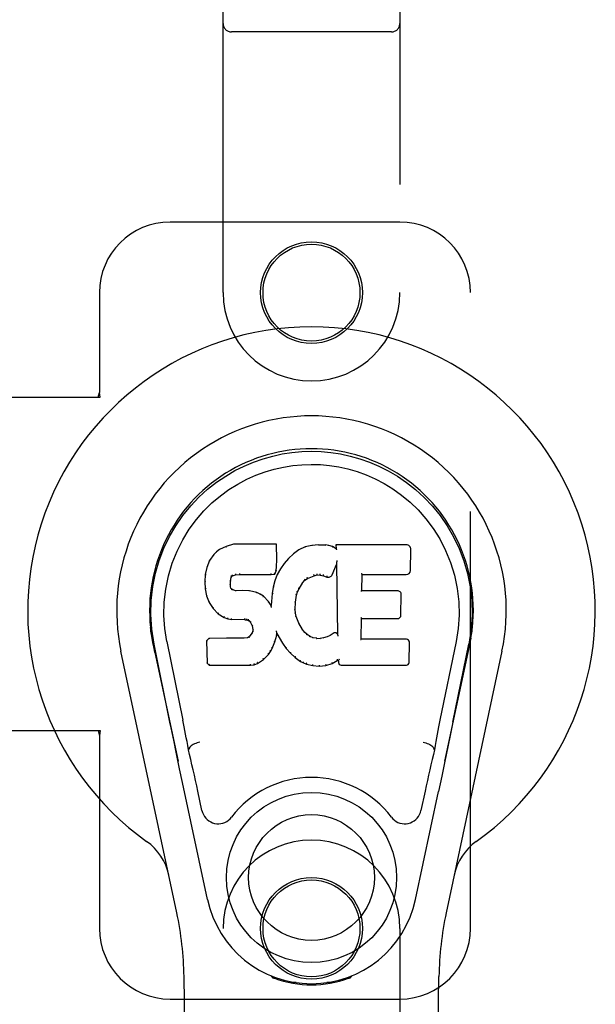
# Model space of a CAD drawing. Header units: inches. Extents: x 0 to 268, y 0 to 174.
# Tile 65 of 92: x 94.07 to 96.11, y 86.38 to 89.86. Entities that reach past the tile are written whole.
import ezdxf

# ---------------------------------------------------------------- set-up
doc = ezdxf.new("R2010")
doc.units = ezdxf.units.IN
doc.header["$LTSCALE"] = 14.749625
doc.header["$MEASUREMENT"] = 0
doc.linetypes.add('HIDDEN', pattern=[0.2, 0.1, -0.1])
doc.layers.add('RIGHTHAND_DOOR_ASSEMBLY', color=7, linetype='CONTINUOUS')

msp = doc.modelspace()

# ---------------------------------------------------------------- linework, layer by layer
at = {"layer": 'RIGHTHAND_DOOR_ASSEMBLY', "color": 8, "linetype": 'HIDDEN'}
for p, q in [((94.7897, 88.8981), (94.7897, 90.7556)), ((95.4147, 90.7556), (95.4147, 88.8981)), ((95.3847, 89.8206), (94.8197, 89.8206)), ((95.4147, 89.1481), (94.6022, 89.1481)), ((94.3522, 88.8981), (94.3522, 88.545)), ((95.6647, 86.6481), (95.6647, 88.8981)), ((94.0342, 88.5281), (94.3552, 88.5281)), ((94.3478, 88.5281), (94.3522, 88.545)), ((94.3552, 88.5281), (94.3522, 88.545)), ((94.0342, 87.3481), (94.3552, 87.3481)), ((94.3478, 87.3481), (94.3522, 87.3313)), ((94.3552, 87.3481), (94.3522, 87.3313)), ((94.3522, 87.3313), (94.3522, 86.6481)), ((94.7897, 84.7906), (94.7897, 86.6481)), ((95.4147, 86.6481), (95.4147, 84.7906)), ((94.6022, 86.3981), (95.4147, 86.3981))]:
    msp.add_line(p, q, dxfattribs=at)
at = {"layer": 'RIGHTHAND_DOOR_ASSEMBLY', "color": 7, "linetype": 'Continuous'}
for p, q in [((94.7772, 87.9888), (94.7661, 87.981)), ((94.8003, 87.9994), (94.7772, 87.9888)), ((94.7775, 87.9882), (94.7772, 87.9888)), ((94.8261, 88.0076), (94.8003, 87.9994)), ((94.8006, 87.9988), (94.8003, 87.9994)), ((94.979, 88.0076), (94.8261, 88.0076)), ((94.8262, 88.007), (94.8261, 88.0076)), ((94.9784, 88.007), (94.979, 88.0076)), ((94.9802, 87.9528), (94.979, 88.0076)), ((95.0801, 87.9984), (95.0576, 87.9884)), ((95.1037, 88.0038), (95.0801, 87.9984)), ((95.0803, 87.9978), (95.0801, 87.9984)), ((95.1273, 88.0061), (95.1037, 88.0038)), ((95.1038, 88.0031), (95.1037, 88.0038)), ((95.1273, 88.0061), (95.1513, 88.0057)), ((95.1273, 88.0055), (95.1273, 88.0061)), ((95.1274, 88.0049), (95.1273, 88.0055)), ((95.1512, 88.005), (95.1513, 88.0057)), ((95.1641, 88.0037), (95.1513, 88.0057)), ((95.164, 88.0031), (95.1641, 88.0037)), ((95.177, 87.9995), (95.1641, 88.0037)), ((95.1767, 87.9989), (95.177, 87.9995)), ((95.1891, 87.9915), (95.177, 87.9995)), ((95.4376, 88.0055), (95.1889, 88.0055)), ((95.1889, 88.0055), (95.1891, 87.9915)), ((95.1895, 88.0049), (95.1889, 88.0055)), ((95.1891, 87.9915), (95.1897, 87.9904)), ((95.4524, 87.9147), (95.4537, 87.9891)), ((94.7562, 87.9715), (94.7414, 87.9497)), ((94.7661, 87.981), (94.7562, 87.9715)), ((94.7567, 87.9711), (94.7562, 87.9715)), ((94.7665, 87.9805), (94.7661, 87.981)), ((95.0209, 87.9577), (95.0057, 87.94)), ((95.038, 87.9741), (95.0209, 87.9577)), ((95.0213, 87.9573), (95.0209, 87.9577)), ((95.0576, 87.9884), (95.038, 87.9741)), ((95.0384, 87.9736), (95.038, 87.9741)), ((95.058, 87.9879), (95.0576, 87.9884)), ((94.7318, 87.925), (94.7267, 87.9)), ((94.7414, 87.9497), (94.7318, 87.925)), ((94.7323, 87.9248), (94.7318, 87.925)), ((94.742, 87.9494), (94.7414, 87.9497)), ((94.9773, 87.9141), (94.9788, 87.9284)), ((94.9783, 87.9284), (94.9788, 87.9284)), ((94.9788, 87.9284), (94.9802, 87.9528)), ((94.9796, 87.9528), (94.9802, 87.9528)), ((94.9924, 87.9207), (94.9813, 87.9)), ((95.0057, 87.94), (94.9924, 87.9207)), ((94.9929, 87.9204), (94.9924, 87.9207)), ((95.0062, 87.9396), (95.0057, 87.94)), ((95.1752, 87.8997), (95.1901, 87.9365)), ((95.1906, 87.9394), (95.1901, 87.9365)), ((95.1901, 87.9365), (95.1944, 87.6894)), ((95.1908, 87.9413), (95.1907, 87.9408)), ((95.1909, 87.942), (95.1908, 87.9413)), ((95.191, 87.9427), (95.1909, 87.942)), ((95.1912, 87.9438), (95.191, 87.9427)), ((95.1914, 87.9449), (95.1912, 87.9438)), ((95.1916, 87.9461), (95.1914, 87.9449)), ((95.1918, 87.9475), (95.1916, 87.9461)), ((95.1922, 87.9494), (95.1918, 87.9475)), ((95.1924, 87.9506), (95.1922, 87.9494)), ((94.7267, 87.9), (94.7253, 87.8751)), ((94.7273, 87.8999), (94.7267, 87.9)), ((94.8163, 87.8773), (94.8183, 87.8904)), ((94.8177, 87.8905), (94.8183, 87.8904)), ((94.8183, 87.8904), (94.8199, 87.8937)), ((94.8194, 87.894), (94.8199, 87.8937)), ((94.8199, 87.8937), (94.8225, 87.8958)), ((94.8222, 87.8963), (94.8225, 87.8958)), ((94.8225, 87.8958), (94.8338, 87.8992)), ((94.8337, 87.8998), (94.8338, 87.8992)), ((94.8338, 87.8992), (94.8472, 87.9003)), ((94.8471, 87.9042), (94.8472, 87.9028)), ((94.8472, 87.9008), (94.8472, 87.9003)), ((94.8472, 87.9003), (94.9601, 87.9003)), ((94.9601, 87.9028), (94.96, 87.9042)), ((94.9601, 87.9003), (94.9728, 87.9014)), ((94.9601, 87.9008), (94.9601, 87.9003)), ((94.9724, 87.9019), (94.9728, 87.9014)), ((94.9813, 87.9), (94.9727, 87.8782)), ((94.9728, 87.9014), (94.9773, 87.9141)), ((94.9767, 87.9142), (94.9773, 87.9141)), ((94.9819, 87.8997), (94.9813, 87.9)), ((95.0792, 87.8806), (95.088, 87.8865)), ((95.0877, 87.887), (95.088, 87.8865)), ((95.088, 87.8865), (95.1114, 87.8962)), ((95.1112, 87.8968), (95.1114, 87.8962)), ((95.1114, 87.8962), (95.1221, 87.899)), ((95.1221, 87.8995), (95.1221, 87.899)), ((95.1221, 87.899), (95.133, 87.8988)), ((95.1331, 87.8994), (95.133, 87.8988)), ((95.133, 87.8988), (95.1444, 87.8962)), ((95.1446, 87.8967), (95.1444, 87.8962)), ((95.1444, 87.8962), (95.1561, 87.8916)), ((95.1563, 87.8922), (95.1561, 87.8916)), ((95.28, 87.8429), (95.281, 87.9002)), ((95.2804, 87.9007), (95.281, 87.9002)), ((95.281, 87.9002), (95.4376, 87.9002)), ((94.7259, 87.875), (94.7253, 87.8751)), ((94.7253, 87.8751), (94.7265, 87.85)), ((94.7271, 87.8501), (94.7265, 87.85)), ((94.7265, 87.85), (94.7311, 87.8252)), ((94.8148, 87.8633), (94.8154, 87.8634)), ((94.8153, 87.8573), (94.8159, 87.8574)), ((94.8154, 87.8634), (94.8163, 87.8773)), ((94.8159, 87.8574), (94.8154, 87.8634)), ((94.8157, 87.8774), (94.8163, 87.8773)), ((94.8173, 87.8528), (94.8159, 87.8574)), ((94.8167, 87.8525), (94.8173, 87.8528)), ((94.82, 87.8491), (94.8173, 87.8528)), ((94.9668, 87.8557), (94.9629, 87.8329)), ((94.9727, 87.8782), (94.9668, 87.8557)), ((94.9673, 87.8555), (94.9668, 87.8557)), ((94.9733, 87.878), (94.9727, 87.8782)), ((95.0526, 87.839), (95.0581, 87.8497)), ((95.0576, 87.85), (95.0581, 87.8497)), ((95.0581, 87.8497), (95.0721, 87.8718)), ((95.0716, 87.8722), (95.0721, 87.8718)), ((95.0721, 87.8718), (95.0792, 87.8806)), ((95.0788, 87.881), (95.0792, 87.8806)), ((94.7317, 87.8253), (94.7311, 87.8252)), ((94.7311, 87.8252), (94.7404, 87.8015)), ((94.8195, 87.8486), (94.82, 87.8491)), ((94.8237, 87.8464), (94.82, 87.8491)), ((94.8234, 87.8458), (94.8237, 87.8464)), ((94.8351, 87.8431), (94.8237, 87.8464)), ((94.8582, 87.8439), (94.8351, 87.8431)), ((94.8351, 87.8425), (94.8351, 87.8431)), ((94.8832, 87.8426), (94.8582, 87.8439)), ((94.8582, 87.8432), (94.8582, 87.8439)), ((94.8582, 87.8427), (94.8582, 87.8432)), ((94.8831, 87.8419), (94.8832, 87.8426)), ((94.9083, 87.837), (94.8832, 87.8426)), ((94.9081, 87.8364), (94.9083, 87.837)), ((94.9208, 87.8314), (94.9083, 87.837)), ((94.9205, 87.8308), (94.9208, 87.8314)), ((94.9319, 87.8235), (94.9208, 87.8314)), ((94.9315, 87.823), (94.9319, 87.8235)), ((94.9501, 87.8053), (94.9319, 87.8235)), ((94.9629, 87.8329), (94.9592, 87.7908)), ((94.9635, 87.8328), (94.9629, 87.8329)), ((95.0456, 87.8023), (95.0491, 87.8279)), ((95.0485, 87.828), (95.0491, 87.8279)), ((95.0491, 87.8279), (95.0526, 87.839)), ((95.0521, 87.8392), (95.0526, 87.839)), ((95.2794, 87.8423), (95.28, 87.8429)), ((95.4066, 87.8429), (95.28, 87.8429)), ((95.4187, 87.7563), (95.42, 87.8294)), ((94.741, 87.8017), (94.7404, 87.8015)), ((94.7404, 87.8015), (94.7544, 87.7801)), ((94.7549, 87.7804), (94.7544, 87.7801)), ((94.7544, 87.7801), (94.7722, 87.7618)), ((94.9496, 87.8049), (94.9501, 87.8053)), ((94.9592, 87.7908), (94.9501, 87.8053)), ((94.9597, 87.7889), (94.9592, 87.7908)), ((95.0444, 87.7763), (95.0456, 87.8023)), ((95.045, 87.8024), (95.0456, 87.8023)), ((94.7725, 87.7622), (94.7722, 87.7618)), ((94.7722, 87.7618), (94.7936, 87.7479)), ((94.7938, 87.7484), (94.7936, 87.7479)), ((94.7936, 87.7479), (94.8062, 87.7433)), ((95.0438, 87.7763), (95.0444, 87.7763)), ((95.0454, 87.7641), (95.0444, 87.7763)), ((95.0448, 87.764), (95.0454, 87.7641)), ((95.048, 87.7523), (95.0454, 87.7641)), ((95.0475, 87.7521), (95.048, 87.7523)), ((95.0575, 87.7283), (95.048, 87.7523)), ((95.279, 87.745), (95.2795, 87.7444)), ((94.8063, 87.7438), (94.8062, 87.7433)), ((94.8062, 87.7433), (94.8191, 87.7411)), ((94.8192, 87.7416), (94.8191, 87.7411)), ((94.8669, 87.7406), (94.8191, 87.7411)), ((94.867, 87.7412), (94.8669, 87.7406)), ((94.8669, 87.7406), (94.8733, 87.74)), ((94.8734, 87.7406), (94.8733, 87.74)), ((94.8733, 87.74), (94.8784, 87.7383)), ((94.8786, 87.7388), (94.8784, 87.7383)), ((94.8784, 87.7383), (94.8829, 87.735)), ((94.8832, 87.7354), (94.8829, 87.735)), ((94.8829, 87.735), (94.8868, 87.7304)), ((94.8873, 87.7307), (94.8868, 87.7304)), ((94.8868, 87.7304), (94.8927, 87.7186)), ((94.8932, 87.7188), (94.8927, 87.7186)), ((94.8927, 87.7186), (94.895, 87.7054)), ((95.0569, 87.728), (95.0575, 87.7283)), ((95.0699, 87.7059), (95.0575, 87.7283)), ((95.2782, 87.6714), (95.2795, 87.7444)), ((95.2795, 87.7444), (95.4066, 87.7444)), ((94.5382, 87.6752), (94.5396, 87.6681)), ((94.8011, 87.6751), (94.7394, 87.6745)), ((94.8618, 87.6754), (94.8011, 87.6751)), ((94.8011, 87.6744), (94.8011, 87.6751)), ((94.8754, 87.6764), (94.8618, 87.6754)), ((94.8618, 87.6747), (94.8618, 87.6754)), ((94.8799, 87.6789), (94.8754, 87.6764)), ((94.8756, 87.6758), (94.8754, 87.6764)), ((94.8844, 87.6833), (94.8799, 87.6789)), ((94.8803, 87.6784), (94.8799, 87.6789)), ((94.8927, 87.6943), (94.8844, 87.6833)), ((94.8849, 87.6829), (94.8844, 87.6833)), ((94.8945, 87.6995), (94.8927, 87.6943)), ((94.8932, 87.694), (94.8927, 87.6943)), ((94.895, 87.7054), (94.8945, 87.6995)), ((94.8951, 87.6994), (94.8945, 87.6995)), ((94.8956, 87.7054), (94.895, 87.7054)), ((94.9726, 87.6618), (94.9794, 87.6857)), ((94.9783, 87.7005), (94.9781, 87.7015)), ((94.9785, 87.6998), (94.9783, 87.7005)), ((94.9786, 87.6991), (94.9785, 87.6998)), ((94.9788, 87.6985), (94.9786, 87.6991)), ((94.9789, 87.6978), (94.9788, 87.6985)), ((94.979, 87.6973), (94.9789, 87.6978)), ((94.9789, 87.6858), (94.9794, 87.6857)), ((94.9791, 87.6965), (94.979, 87.6973)), ((94.9794, 87.6857), (94.9799, 87.6917)), ((94.9799, 87.6917), (94.9795, 87.6936)), ((94.9799, 87.6917), (94.9991, 87.6577)), ((95.0694, 87.7056), (95.0699, 87.7059)), ((95.0778, 87.6966), (95.0699, 87.7059)), ((95.0773, 87.6961), (95.0778, 87.6966)), ((95.0871, 87.6882), (95.0778, 87.6966)), ((95.0867, 87.6877), (95.0871, 87.6882)), ((95.0973, 87.6813), (95.0871, 87.6882)), ((95.097, 87.6808), (95.0973, 87.6813)), ((95.1084, 87.6769), (95.0973, 87.6813)), ((95.1083, 87.6762), (95.1084, 87.6769)), ((95.1206, 87.6747), (95.1084, 87.6769)), ((95.1451, 87.676), (95.133, 87.6742)), ((95.1571, 87.6799), (95.1451, 87.676)), ((95.1453, 87.6754), (95.1451, 87.676)), ((95.1684, 87.6851), (95.1571, 87.6799)), ((95.1573, 87.6793), (95.1571, 87.6799)), ((95.1788, 87.6923), (95.1684, 87.6851)), ((95.1687, 87.6845), (95.1684, 87.6851)), ((95.1791, 87.6917), (95.1788, 87.6923)), ((95.1944, 87.6894), (95.1944, 87.6893)), ((95.195, 87.6872), (95.1944, 87.6893)), ((95.1971, 87.6818), (95.1964, 87.6839)), ((95.6638, 87.6619), (95.6663, 87.6753)), ((95.6662, 87.6753), (95.6648, 87.6681)), ((94.5413, 87.6585), (94.5407, 87.6615)), ((94.5419, 87.6554), (94.5413, 87.6585)), ((94.5453, 87.6389), (94.5419, 87.6554)), ((94.6017, 87.3776), (94.5452, 87.6545)), ((94.5907, 87.6638), (94.6477, 87.3848)), ((94.7394, 87.6745), (94.7314, 87.6664)), ((94.732, 87.6661), (94.7314, 87.6664)), ((94.7314, 87.6664), (94.7328, 87.5871)), ((94.7396, 87.6739), (94.7394, 87.6745)), ((94.8011, 87.6744), (94.8011, 87.6739)), ((94.8618, 87.6747), (94.8619, 87.6742)), ((94.9633, 87.639), (94.9726, 87.6618)), ((94.972, 87.6619), (94.9726, 87.6618)), ((94.9996, 87.658), (94.9991, 87.6577)), ((94.9991, 87.6577), (95.0123, 87.6389)), ((95.1206, 87.6747), (95.133, 87.6742)), ((95.1206, 87.674), (95.1206, 87.6747)), ((95.1331, 87.6736), (95.133, 87.6742)), ((95.1332, 87.673), (95.1331, 87.6736)), ((95.2776, 87.6708), (95.2782, 87.6714)), ((95.4382, 87.6714), (95.2782, 87.6714)), ((95.4473, 87.5887), (95.4486, 87.6608)), ((95.6137, 87.6638), (95.5567, 87.3848)), ((95.6027, 87.3776), (95.6592, 87.6545)), ((95.6611, 87.6488), (95.6627, 87.6566)), ((95.6627, 87.6566), (95.6632, 87.6593)), ((95.6632, 87.6593), (95.6638, 87.6619)), ((94.6257, 86.7036), (94.4283, 87.6295)), ((94.5483, 87.6246), (94.5453, 87.6389)), ((94.5483, 87.6245), (94.6302, 87.2403)), ((94.9323, 87.5999), (94.9502, 87.6172)), ((94.9497, 87.6176), (94.9502, 87.6172)), ((94.9502, 87.6172), (94.9576, 87.6278)), ((94.9571, 87.6281), (94.9576, 87.6278)), ((94.9576, 87.6278), (94.9633, 87.639)), ((94.9628, 87.6392), (94.9633, 87.639)), ((95.0127, 87.6393), (95.0123, 87.6389)), ((95.0123, 87.6389), (95.0276, 87.622)), ((95.028, 87.6224), (95.0276, 87.622)), ((95.0276, 87.622), (95.0446, 87.6069)), ((95.045, 87.6073), (95.0446, 87.6069)), ((95.0446, 87.6069), (95.0629, 87.5929)), ((95.5742, 87.2403), (95.6561, 87.6245)), ((95.776, 87.6295), (95.5787, 86.7036)), ((94.7334, 87.5874), (94.7328, 87.5871)), ((94.7328, 87.5871), (94.7404, 87.5797)), ((94.7406, 87.5803), (94.7404, 87.5797)), ((94.7404, 87.5797), (94.8866, 87.5797)), ((94.8865, 87.5822), (94.8864, 87.5836)), ((94.8865, 87.5803), (94.8866, 87.5797)), ((94.8866, 87.5797), (94.8993, 87.5814)), ((94.8992, 87.5819), (94.8993, 87.5814)), ((94.8993, 87.5814), (94.9115, 87.5857)), ((94.9112, 87.5862), (94.9115, 87.5857)), ((94.9115, 87.5857), (94.9323, 87.5999)), ((94.932, 87.6003), (94.9323, 87.5999)), ((95.0632, 87.5934), (95.0629, 87.5929)), ((95.0629, 87.5929), (95.0734, 87.5875)), ((95.0737, 87.5881), (95.0734, 87.5875)), ((95.0734, 87.5875), (95.0845, 87.5838)), ((95.0846, 87.5843), (95.0845, 87.5838)), ((95.0845, 87.5838), (95.1068, 87.5781)), ((95.1069, 87.5787), (95.1068, 87.5781)), ((95.1068, 87.5781), (95.1296, 87.5756)), ((95.1296, 87.5795), (95.1296, 87.5761)), ((95.1296, 87.5756), (95.1527, 87.5788)), ((95.1296, 87.5761), (95.1296, 87.5756)), ((95.1526, 87.5793), (95.1527, 87.5788)), ((95.1527, 87.5788), (95.1749, 87.5857)), ((95.1747, 87.5862), (95.1749, 87.5857)), ((95.1749, 87.5857), (95.1935, 87.5968)), ((95.1933, 87.5974), (95.1935, 87.5968)), ((95.1935, 87.5968), (95.1979, 87.5968)), ((95.1984, 87.5974), (95.1979, 87.5968)), ((95.1979, 87.5968), (95.198, 87.5887)), ((95.2071, 87.5797), (95.4382, 87.5797)), ((95.6027, 87.3776), (95.5943, 87.337)), ((95.5943, 87.337), (95.5847, 87.2905)), ((94.6249, 87.2655), (94.6147, 87.3144)), ((94.6359, 87.2132), (94.6249, 87.2655)), ((94.6688, 87.281), (94.6667, 87.2806)), ((94.6688, 87.2813), (94.6688, 87.281)), ((95.5356, 87.281), (95.5355, 87.2813)), ((95.5356, 87.281), (95.5376, 87.2806)), ((95.5847, 87.2905), (95.574, 87.2396)), ((95.574, 87.2396), (95.5628, 87.1864)), ((94.6462, 87.1646), (94.6359, 87.2132)), ((94.7345, 86.7499), (94.6462, 87.1646)), ((95.5628, 87.1864), (95.5514, 87.1326)), ((94.7149, 87.0651), (94.7002, 87.1342)), ((95.4699, 86.7499), (95.5514, 87.1326)), ((95.5042, 87.1342), (95.4895, 87.0651)), ((94.7237, 82.3387), (94.6514, 86.478)), ((94.9635, 86.4746), (94.9607, 86.4803)), ((94.967, 86.4778), (94.9669, 86.4732)), ((94.9706, 86.4747), (94.9709, 86.4717)), ((95.0475, 86.4566), (95.0265, 86.4562)), ((95.1778, 86.4562), (95.1569, 86.4566)), ((95.2335, 86.4717), (95.2338, 86.4746)), ((95.2374, 86.4778), (95.2374, 86.4732)), ((95.2437, 86.4803), (95.2409, 86.4746)), ((95.4807, 82.3387), (95.553, 86.478)), ((95.1022, 86.4523), (95.1022, 86.4483))]:
    msp.add_line(p, q, dxfattribs=at)
for points in [[(94.5452, 87.6545), (94.537, 87.7071), (94.5338, 87.7589), (94.5352, 87.8091), (94.5408, 87.8579), (94.5504, 87.9051), (94.5637, 87.9504), (94.5803, 87.9936), (94.6, 88.0346), (94.6226, 88.0734), (94.6477, 88.1097), (94.6751, 88.1434), (94.7043, 88.1743), (94.7349, 88.2022), (94.7665, 88.227), (94.7987, 88.2489), (94.8314, 88.2681), (94.8642, 88.2845), (94.8974, 88.2986), (94.9311, 88.3104), (94.965, 88.3199), (94.9989, 88.3273), (95.0329, 88.3325), (95.0675, 88.3357), (95.1022, 88.3367)], [(95.1022, 88.3367), (95.1364, 88.3357), (95.1708, 88.3326), (95.2052, 88.3273), (95.2394, 88.3199), (95.2732, 88.3104), (95.3069, 88.2986), (95.3405, 88.2844), (95.3737, 88.2677), (95.4063, 88.2485), (95.4384, 88.2266), (95.4703, 88.2015), (95.501, 88.1733), (95.5301, 88.1425), (95.5573, 88.1088), (95.5824, 88.0724), (95.605, 88.0334), (95.6247, 87.9921), (95.6413, 87.9487), (95.6543, 87.9037), (95.6637, 87.8569), (95.6693, 87.8082), (95.6706, 87.758), (95.6673, 87.7066), (95.6592, 87.6545)], [(94.5907, 87.6638), (94.5834, 87.7095), (94.5803, 87.7556), (94.5813, 87.8023), (94.5864, 87.849), (94.596, 87.8953), (94.6094, 87.9403), (94.6265, 87.983), (94.6467, 88.0232), (94.6697, 88.0605), (94.6949, 88.0947), (94.7218, 88.1257), (94.7502, 88.1537), (94.7798, 88.1788), (94.8103, 88.201), (94.8417, 88.2205), (94.8735, 88.2375), (94.9056, 88.2518), (94.938, 88.2637), (94.9706, 88.2733), (95.0033, 88.2807), (95.0359, 88.286), (95.0685, 88.2891), (95.1011, 88.2902), (95.1336, 88.2893), (95.1661, 88.2863), (95.1985, 88.2812), (95.231, 88.2741), (95.2635, 88.2647), (95.2958, 88.253), (95.3278, 88.2389), (95.3594, 88.2225), (95.3905, 88.2034), (95.4211, 88.1814), (95.4509, 88.1566), (95.4796, 88.1289), (95.5068, 88.098), (95.5324, 88.0639), (95.5558, 88.0266), (95.5766, 87.9859), (95.5941, 87.9428), (95.6078, 87.8978), (95.6175, 87.8515)], [(94.8006, 87.9988), (94.8007, 87.9988), (94.8008, 87.9988), (94.8009, 87.9987), (94.801, 87.9986), (94.8011, 87.9985), (94.8013, 87.9983)], [(94.8262, 88.007), (94.8263, 88.0069), (94.8263, 88.0069), (94.8264, 88.0068), (94.8264, 88.0067), (94.8265, 88.0065), (94.8265, 88.0064)], [(94.9778, 88.007), (94.9777, 88.0069), (94.9775, 88.0069), (94.9772, 88.0068), (94.977, 88.0067), (94.9767, 88.0065), (94.9765, 88.0064)], [(95.0809, 87.9973), (95.0808, 87.9975), (95.0807, 87.9976), (95.0806, 87.9977), (95.0805, 87.9977), (95.0804, 87.9978), (95.0803, 87.9978)], [(95.1041, 88.0026), (95.1041, 88.0028), (95.104, 88.0029), (95.104, 88.003), (95.1039, 88.0031), (95.1039, 88.0031), (95.1038, 88.0031)], [(95.1511, 88.0045), (95.1511, 88.0046), (95.1511, 88.0048), (95.1512, 88.0049), (95.1512, 88.005), (95.1512, 88.005), (95.1512, 88.005)], [(95.1635, 88.0025), (95.1636, 88.0027), (95.1637, 88.0028), (95.1638, 88.0029), (95.1639, 88.003), (95.1639, 88.003), (95.164, 88.0031)], [(95.1759, 87.9985), (95.176, 87.9986), (95.1762, 87.9987), (95.1763, 87.9988), (95.1765, 87.9989), (95.1766, 87.9989), (95.1767, 87.9989)], [(95.1915, 88.0043), (95.1912, 88.0045), (95.191, 88.0046), (95.1907, 88.0047), (95.1905, 88.0048), (95.1903, 88.0049), (95.1901, 88.0049)], [(95.1918, 87.988), (95.1915, 87.9885), (95.1912, 87.9889), (95.1909, 87.9893), (95.1906, 87.9896), (95.1904, 87.9899), (95.1901, 87.99)], [(94.7567, 87.9711), (94.7569, 87.9713), (94.7571, 87.9713), (94.7573, 87.9714), (94.7576, 87.9714), (94.7579, 87.9713), (94.7582, 87.9712)], [(94.7666, 87.9806), (94.7667, 87.9806), (94.7668, 87.9807), (94.767, 87.9807), (94.7672, 87.9806), (94.7675, 87.9805), (94.7678, 87.9804)], [(94.7776, 87.9882), (94.7777, 87.9882), (94.7778, 87.9882), (94.7779, 87.9882), (94.7781, 87.9881), (94.7783, 87.988), (94.7785, 87.9879)], [(94.9796, 87.9528), (94.9795, 87.9532), (94.9793, 87.9535), (94.979, 87.9538), (94.9786, 87.954), (94.9781, 87.9541), (94.9776, 87.9542)], [(95.0228, 87.9573), (95.0225, 87.9574), (95.0222, 87.9575), (95.022, 87.9575), (95.0217, 87.9575), (95.0215, 87.9574), (95.0213, 87.9573)], [(95.0396, 87.9735), (95.0393, 87.9736), (95.0391, 87.9737), (95.0389, 87.9738), (95.0387, 87.9738), (95.0385, 87.9737), (95.0384, 87.9736)], [(95.0589, 87.9875), (95.0587, 87.9877), (95.0585, 87.9878), (95.0584, 87.9879), (95.0582, 87.9879), (95.0581, 87.9879), (95.0579, 87.9878)], [(94.7324, 87.9249), (94.7325, 87.9252), (94.7328, 87.9254), (94.7331, 87.9255), (94.7334, 87.9256), (94.7338, 87.9257), (94.7342, 87.9257)], [(94.742, 87.9495), (94.7422, 87.9497), (94.7425, 87.9498), (94.7427, 87.9499), (94.743, 87.9499), (94.7434, 87.9499), (94.7437, 87.9498)], [(94.9783, 87.9284), (94.9782, 87.9288), (94.978, 87.9291), (94.9777, 87.9295), (94.9773, 87.9297), (94.9768, 87.9299), (94.9763, 87.9299)], [(94.9946, 87.9207), (94.9943, 87.9208), (94.9939, 87.9208), (94.9936, 87.9208), (94.9934, 87.9207), (94.9931, 87.9206), (94.9929, 87.9203)], [(95.0078, 87.9398), (95.0074, 87.9399), (95.0072, 87.9399), (95.0069, 87.9399), (95.0066, 87.9399), (95.0064, 87.9398), (95.0062, 87.9396)], [(95.1907, 87.9402), (95.1906, 87.94), (95.1906, 87.9398), (95.1906, 87.9396)], [(95.1907, 87.9408), (95.1907, 87.9406), (95.1907, 87.9404), (95.1907, 87.9402)], [(94.7273, 87.9), (94.7275, 87.9003), (94.7277, 87.9005), (94.728, 87.9007), (94.7284, 87.9009), (94.7288, 87.901), (94.7293, 87.901)], [(94.8158, 87.8925), (94.8163, 87.8924), (94.8168, 87.8921), (94.8172, 87.8918), (94.8175, 87.8915), (94.8177, 87.8911), (94.8177, 87.8907)], [(94.8178, 87.8966), (94.8184, 87.8963), (94.8189, 87.896), (94.8192, 87.8955), (94.8195, 87.895), (94.8196, 87.8946), (94.8195, 87.8942)], [(94.8212, 87.8994), (94.8216, 87.8991), (94.8218, 87.8987), (94.8221, 87.8982), (94.8223, 87.8978), (94.8224, 87.8973), (94.8224, 87.8969), (94.8224, 87.8966), (94.8223, 87.8963)], [(94.8333, 87.9031), (94.8335, 87.9027), (94.8336, 87.9022), (94.8337, 87.9017), (94.8338, 87.9011), (94.8338, 87.9007), (94.8338, 87.9002), (94.8338, 87.8999), (94.8337, 87.8998)], [(94.8472, 87.9028), (94.8472, 87.9023), (94.8472, 87.9018), (94.8472, 87.9014), (94.8472, 87.9011), (94.8472, 87.9009), (94.8472, 87.9008)], [(94.9601, 87.9008), (94.9601, 87.9009), (94.9601, 87.9011), (94.9601, 87.9014), (94.9601, 87.9018), (94.9601, 87.9023), (94.9601, 87.9028)], [(94.9724, 87.9022), (94.9725, 87.9025), (94.9724, 87.9028), (94.9723, 87.9032), (94.9721, 87.9036), (94.9719, 87.904), (94.9716, 87.9044), (94.9713, 87.9048), (94.9709, 87.9051)], [(94.9767, 87.9143), (94.9766, 87.9147), (94.9765, 87.9151), (94.9762, 87.9154), (94.9758, 87.9157), (94.9753, 87.9159), (94.9747, 87.916)], [(94.9836, 87.9003), (94.9833, 87.9003), (94.9829, 87.9003), (94.9826, 87.9003), (94.9823, 87.9002), (94.982, 87.9), (94.9818, 87.8997)], [(95.0877, 87.887), (95.0879, 87.8872), (95.0879, 87.8875), (95.0879, 87.8879), (95.0878, 87.8884), (95.0876, 87.8888), (95.0874, 87.8893), (95.0871, 87.8898), (95.0867, 87.8901)], [(95.1112, 87.8968), (95.1113, 87.8969), (95.1114, 87.8972), (95.1114, 87.8975), (95.1113, 87.898), (95.1112, 87.8985), (95.111, 87.899), (95.1108, 87.8996), (95.1105, 87.9)], [(95.1221, 87.8995), (95.1221, 87.8996), (95.1221, 87.8999), (95.1221, 87.9002), (95.1221, 87.9007), (95.1221, 87.9012), (95.122, 87.9018), (95.1219, 87.9024), (95.1218, 87.9029)], [(95.1331, 87.8994), (95.133, 87.8995), (95.133, 87.8997), (95.133, 87.9001), (95.133, 87.9005), (95.133, 87.9011), (95.1331, 87.9016), (95.1332, 87.9022), (95.1333, 87.9027)], [(95.1446, 87.8967), (95.1445, 87.8968), (95.1444, 87.8971), (95.1444, 87.8974), (95.1444, 87.8979), (95.1445, 87.8984), (95.1447, 87.899), (95.1449, 87.8995), (95.1452, 87.9)], [(95.157, 87.8954), (95.1567, 87.895), (95.1565, 87.8945), (95.1563, 87.894), (95.1561, 87.8935), (95.1561, 87.893), (95.156, 87.8926), (95.1561, 87.8923), (95.1563, 87.8922)], [(95.2784, 87.9041), (95.2787, 87.9039), (95.279, 87.9037), (95.2792, 87.9034), (95.2794, 87.9032), (95.2796, 87.903), (95.2798, 87.9027)], [(95.2798, 87.9027), (95.28, 87.9024), (95.2801, 87.9022), (95.2802, 87.902), (95.2803, 87.9017), (95.2804, 87.9015), (95.2804, 87.9013)], [(94.7259, 87.8751), (94.726, 87.8754), (94.7262, 87.8758), (94.7265, 87.876), (94.7269, 87.8762), (94.7274, 87.8764), (94.7278, 87.8764)], [(94.7271, 87.8502), (94.7272, 87.8505), (94.7274, 87.8509), (94.7277, 87.8512), (94.7281, 87.8514), (94.7286, 87.8516), (94.7291, 87.8517)], [(94.8129, 87.8647), (94.8134, 87.8646), (94.8138, 87.8645), (94.8142, 87.8643), (94.8145, 87.8641), (94.8148, 87.8637), (94.8148, 87.8633)], [(94.8133, 87.8583), (94.8138, 87.8583), (94.8142, 87.8582), (94.8145, 87.8581), (94.8148, 87.8579), (94.8151, 87.8577), (94.8152, 87.8574)], [(94.8137, 87.8789), (94.8143, 87.8789), (94.8147, 87.8787), (94.8151, 87.8784), (94.8155, 87.8781), (94.8157, 87.8777), (94.8157, 87.8773)], [(94.815, 87.853), (94.8153, 87.853), (94.8156, 87.853), (94.8159, 87.853), (94.8162, 87.8529), (94.8165, 87.8528), (94.8166, 87.8526)], [(94.9693, 87.8565), (94.9688, 87.8565), (94.9684, 87.8564), (94.968, 87.8563), (94.9677, 87.8561), (94.9675, 87.8558), (94.9673, 87.8555)], [(94.9752, 87.8787), (94.9748, 87.8787), (94.9744, 87.8787), (94.974, 87.8786), (94.9737, 87.8785), (94.9735, 87.8782), (94.9733, 87.8779)], [(95.0576, 87.85), (95.0577, 87.8504), (95.0576, 87.8509), (95.0574, 87.8514), (95.057, 87.8518), (95.0565, 87.8521), (95.0559, 87.8523)], [(95.0716, 87.8722), (95.0717, 87.8725), (95.0717, 87.8728), (95.0716, 87.8732), (95.0714, 87.8736), (95.0711, 87.8739), (95.0708, 87.8742), (95.0704, 87.8745), (95.07, 87.8747)], [(95.0789, 87.881), (95.079, 87.8813), (95.079, 87.8816), (95.0789, 87.882), (95.0788, 87.8824), (95.0785, 87.8828), (95.0782, 87.8832), (95.0779, 87.8835), (95.0774, 87.8838)], [(95.6175, 87.8515), (95.6229, 87.8041), (95.6241, 87.7565), (95.621, 87.7098), (95.6137, 87.6638)], [(94.7317, 87.8254), (94.7317, 87.8258), (94.7319, 87.8262), (94.7322, 87.8265), (94.7325, 87.8268), (94.733, 87.8271), (94.7336, 87.8272)], [(94.8181, 87.8486), (94.8184, 87.8487), (94.8186, 87.8488), (94.8189, 87.8488), (94.8191, 87.8488), (94.8193, 87.8488), (94.8194, 87.8487)], [(94.8225, 87.8454), (94.8227, 87.8455), (94.8228, 87.8456), (94.8229, 87.8457), (94.8231, 87.8458), (94.8232, 87.8458), (94.8233, 87.8458)], [(94.8348, 87.8419), (94.8349, 87.842), (94.8349, 87.8422), (94.835, 87.8423), (94.835, 87.8424), (94.835, 87.8424), (94.8351, 87.8425)], [(94.8829, 87.8414), (94.8829, 87.8415), (94.883, 87.8417), (94.883, 87.8418), (94.883, 87.8419), (94.8831, 87.8419), (94.8831, 87.8419)], [(94.9075, 87.8359), (94.9076, 87.8361), (94.9078, 87.8362), (94.9078, 87.8363), (94.9079, 87.8364), (94.908, 87.8364), (94.9081, 87.8364)], [(94.9195, 87.8305), (94.9198, 87.8306), (94.92, 87.8308), (94.9201, 87.8308), (94.9202, 87.8308), (94.9204, 87.8308), (94.9205, 87.8308)], [(94.9302, 87.8229), (94.9304, 87.823), (94.9307, 87.8231), (94.9309, 87.8231), (94.9311, 87.8231), (94.9313, 87.8231), (94.9314, 87.823)], [(94.9654, 87.834), (94.9649, 87.8339), (94.9645, 87.8339), (94.9641, 87.8337), (94.9638, 87.8335), (94.9636, 87.8332), (94.9635, 87.8328)], [(95.0485, 87.8281), (95.0485, 87.8285), (95.0483, 87.8289), (95.048, 87.8292), (95.0476, 87.8295), (95.0471, 87.8297), (95.0466, 87.8298)], [(95.0521, 87.8393), (95.0521, 87.8397), (95.052, 87.8401), (95.0517, 87.8405), (95.0513, 87.8409), (95.0508, 87.8412), (95.0503, 87.8414)], [(95.2774, 87.8417), (95.2776, 87.8419), (95.2779, 87.842), (95.2781, 87.8421), (95.2783, 87.8422), (95.2786, 87.8423), (95.2787, 87.8423)], [(94.7409, 87.8018), (94.7409, 87.8022), (94.741, 87.8026), (94.7413, 87.8031), (94.7416, 87.8034), (94.7421, 87.8038), (94.7427, 87.804)], [(94.7548, 87.7805), (94.7547, 87.7808), (94.7547, 87.7811), (94.7548, 87.7815), (94.755, 87.7818), (94.7553, 87.7822), (94.7556, 87.7825), (94.756, 87.7828), (94.7564, 87.7831)], [(94.948, 87.805), (94.9483, 87.8051), (94.9486, 87.8051), (94.9489, 87.8052), (94.9491, 87.8051), (94.9493, 87.805), (94.9495, 87.8049)], [(94.9611, 87.7843), (94.9606, 87.7862), (94.9604, 87.787), (94.9601, 87.7878), (94.96, 87.7883), (94.9598, 87.7887)], [(95.045, 87.8024), (95.0449, 87.8028), (95.0447, 87.8031), (95.0444, 87.8034), (95.044, 87.8037), (95.0435, 87.8038), (95.043, 87.8039)], [(94.7725, 87.7623), (94.7724, 87.7625), (94.7723, 87.7628), (94.7724, 87.7632), (94.7725, 87.7636), (94.7727, 87.7641), (94.7731, 87.7645), (94.7734, 87.7648), (94.7738, 87.7651)], [(94.7938, 87.7484), (94.7937, 87.7486), (94.7936, 87.7489), (94.7936, 87.7493), (94.7937, 87.7498), (94.7939, 87.7502), (94.7941, 87.7507), (94.7944, 87.7512), (94.7947, 87.7516)], [(94.8063, 87.7438), (94.8062, 87.7439), (94.8062, 87.7442), (94.8062, 87.7446), (94.8062, 87.745), (94.8063, 87.7455), (94.8065, 87.7461), (94.8066, 87.7466), (94.8069, 87.7471)], [(94.8192, 87.7416), (94.8192, 87.7417), (94.8191, 87.742), (94.8191, 87.7423), (94.8191, 87.7428), (94.8192, 87.7433), (94.8192, 87.7439), (94.8193, 87.7445), (94.8194, 87.745)], [(95.0438, 87.7763), (95.0437, 87.7767), (95.0435, 87.777), (95.0432, 87.7772), (95.0428, 87.7774), (95.0423, 87.7775), (95.0418, 87.7776)], [(95.0448, 87.7641), (95.0447, 87.7644), (95.0444, 87.7646), (95.0441, 87.7648), (95.0437, 87.765), (95.0433, 87.7651), (95.0429, 87.7651)], [(95.0474, 87.7522), (95.0473, 87.7524), (95.047, 87.7526), (95.0467, 87.7528), (95.0464, 87.7529), (95.046, 87.7529), (95.0456, 87.7529)], [(95.277, 87.7483), (95.2773, 87.7481), (95.2775, 87.7479), (95.2777, 87.7477), (95.278, 87.7474), (95.2782, 87.7472), (95.2784, 87.7469)], [(95.2784, 87.7469), (95.2785, 87.7467), (95.2787, 87.7464), (95.2788, 87.7462), (95.2789, 87.746), (95.2789, 87.7458), (95.2789, 87.7456)], [(94.5381, 87.6753), (94.537, 87.6816), (94.536, 87.6879), (94.535, 87.6942), (94.5342, 87.7004), (94.5334, 87.7066), (94.5327, 87.7127)], [(94.867, 87.7412), (94.8669, 87.7413), (94.8669, 87.7415), (94.8669, 87.7418), (94.8669, 87.7423), (94.8669, 87.7428), (94.867, 87.7434), (94.867, 87.744), (94.8671, 87.7445)], [(94.8734, 87.7406), (94.8733, 87.7407), (94.8733, 87.7409), (94.8733, 87.7413), (94.8733, 87.7418), (94.8734, 87.7423), (94.8735, 87.7428), (94.8737, 87.7434), (94.8739, 87.7439)], [(94.8786, 87.7389), (94.8785, 87.7391), (94.8784, 87.7394), (94.8784, 87.7397), (94.8785, 87.7402), (94.8787, 87.7407), (94.879, 87.7411), (94.8793, 87.7416), (94.8796, 87.742)], [(94.8833, 87.7354), (94.8831, 87.7357), (94.883, 87.736), (94.8831, 87.7364), (94.8833, 87.7368), (94.8835, 87.7372), (94.8838, 87.7376), (94.8842, 87.738), (94.8846, 87.7382)], [(94.8872, 87.7308), (94.8871, 87.7312), (94.8872, 87.7317), (94.8875, 87.7321), (94.8878, 87.7325), (94.8883, 87.7329), (94.8889, 87.7332)], [(94.8932, 87.719), (94.8932, 87.7194), (94.8934, 87.7197), (94.8937, 87.7201), (94.8941, 87.7204), (94.8946, 87.7207), (94.8951, 87.7208)], [(95.0569, 87.7281), (95.0567, 87.7283), (95.0565, 87.7284), (95.0562, 87.7285), (95.0559, 87.7286), (95.0555, 87.7286), (95.0551, 87.7285)], [(95.6662, 87.6753), (95.6673, 87.6817), (95.6684, 87.688), (95.6693, 87.6943), (95.6702, 87.7005), (95.671, 87.7067), (95.6717, 87.7127)], [(94.5407, 87.6615), (94.5384, 87.6739), (94.5381, 87.6753)], [(94.8756, 87.6758), (94.8757, 87.6758), (94.8758, 87.6758), (94.8759, 87.6757), (94.876, 87.6756), (94.8761, 87.6754), (94.8762, 87.6753)], [(94.8804, 87.6784), (94.8805, 87.6784), (94.8807, 87.6785), (94.8809, 87.6784), (94.8811, 87.6784), (94.8813, 87.6783), (94.8815, 87.6781)], [(94.8849, 87.6828), (94.8851, 87.683), (94.8853, 87.6831), (94.8856, 87.6831), (94.8858, 87.6831), (94.8861, 87.6831), (94.8864, 87.683)], [(94.8933, 87.6941), (94.8935, 87.6943), (94.8937, 87.6944), (94.894, 87.6945), (94.8943, 87.6945), (94.8946, 87.6945), (94.895, 87.6944)], [(94.8952, 87.6995), (94.8953, 87.6998), (94.8956, 87.7), (94.8959, 87.7002), (94.8962, 87.7003), (94.8966, 87.7003), (94.8971, 87.7003)], [(94.8956, 87.7055), (94.8957, 87.7059), (94.8959, 87.7062), (94.8963, 87.7064), (94.8966, 87.7066), (94.8971, 87.7068), (94.8976, 87.7068)], [(94.9789, 87.6859), (94.9788, 87.6863), (94.9786, 87.6867), (94.9783, 87.687), (94.9779, 87.6873), (94.9774, 87.6874), (94.9769, 87.6875)], [(94.9793, 87.6954), (94.9793, 87.6957), (94.9792, 87.6959), (94.9791, 87.6965)], [(94.9795, 87.6938), (94.9795, 87.6939), (94.9795, 87.6941), (94.9795, 87.6942), (94.9795, 87.6944), (94.9794, 87.6947), (94.9794, 87.6949), (94.9794, 87.6951), (94.9793, 87.6954)], [(95.0678, 87.7058), (95.0681, 87.7059), (95.0684, 87.7059), (95.0687, 87.7059), (95.0689, 87.7059), (95.0691, 87.7058), (95.0693, 87.7056)], [(95.0759, 87.6961), (95.0762, 87.6963), (95.0765, 87.6963), (95.0767, 87.6964), (95.0769, 87.6963), (95.0772, 87.6963), (95.0774, 87.6961)], [(95.0855, 87.6875), (95.0858, 87.6877), (95.0861, 87.6878), (95.0862, 87.6878), (95.0864, 87.6878), (95.0866, 87.6878), (95.0868, 87.6877)], [(95.0961, 87.6804), (95.0963, 87.6806), (95.0965, 87.6807), (95.0966, 87.6807), (95.0968, 87.6808), (95.0969, 87.6808), (95.097, 87.6807)], [(95.1077, 87.6757), (95.1079, 87.6759), (95.108, 87.6761), (95.108, 87.6761), (95.1081, 87.6762), (95.1082, 87.6762), (95.1083, 87.6762)], [(95.1457, 87.6749), (95.1456, 87.675), (95.1455, 87.6752), (95.1455, 87.6753), (95.1454, 87.6753), (95.1453, 87.6754), (95.1453, 87.6754)], [(95.158, 87.6788), (95.1579, 87.679), (95.1577, 87.6791), (95.1576, 87.6792), (95.1575, 87.6793), (95.1574, 87.6793), (95.1573, 87.6793)], [(95.1696, 87.6842), (95.1694, 87.6844), (95.1692, 87.6845), (95.1691, 87.6846), (95.1689, 87.6846), (95.1688, 87.6846), (95.1687, 87.6846)], [(95.1943, 87.6894), (95.1936, 87.6903), (95.193, 87.6911), (95.1922, 87.6918), (95.1915, 87.6924), (95.1908, 87.6929), (95.19, 87.6933), (95.1892, 87.6936), (95.1884, 87.6939), (95.1876, 87.6941), (95.1868, 87.6943), (95.186, 87.6944), (95.1852, 87.6944)], [(95.1964, 87.6839), (95.196, 87.6849), (95.1957, 87.6858), (95.1955, 87.6864), (95.1952, 87.6869)], [(94.7323, 87.6664), (94.7325, 87.6665), (94.7327, 87.6667), (94.733, 87.6667), (94.7333, 87.6668), (94.7337, 87.6668), (94.734, 87.6667)], [(94.7397, 87.6738), (94.7398, 87.6738), (94.74, 87.6738), (94.7401, 87.6737), (94.7402, 87.6736), (94.7403, 87.6734), (94.7405, 87.6733)], [(94.9628, 87.6392), (94.9629, 87.6396), (94.9627, 87.6401), (94.9625, 87.6405), (94.9621, 87.6409), (94.9616, 87.6412), (94.961, 87.6414)], [(94.972, 87.6619), (94.972, 87.6623), (94.9719, 87.6628), (94.9716, 87.6632), (94.9712, 87.6635), (94.9707, 87.6638), (94.9701, 87.6639)], [(94.9995, 87.658), (94.9994, 87.6584), (94.9995, 87.6589), (94.9998, 87.6593), (95.0002, 87.6598), (95.0007, 87.6601), (95.0012, 87.6604)], [(95.0127, 87.6393), (95.0126, 87.6396), (95.0126, 87.6399), (95.0127, 87.6403), (95.0129, 87.6407), (95.0131, 87.641), (95.0135, 87.6414), (95.0139, 87.6417), (95.0143, 87.6419)], [(95.1204, 87.6735), (95.1204, 87.6736), (95.1204, 87.6738), (95.1205, 87.6739), (95.1205, 87.674), (95.1205, 87.674), (95.1206, 87.674)], [(95.2756, 87.6701), (95.2759, 87.6703), (95.2761, 87.6705), (95.2764, 87.6706), (95.2766, 87.6707), (95.2768, 87.6707), (95.277, 87.6707)], [(95.6561, 87.6246), (95.6571, 87.6293), (95.6611, 87.6488)], [(94.9497, 87.6175), (94.9499, 87.6178), (94.9499, 87.6182), (94.9498, 87.6186), (94.9496, 87.619), (94.9494, 87.6193), (94.9491, 87.6197), (94.9487, 87.62), (94.9482, 87.6202)], [(94.957, 87.628), (94.9572, 87.6285), (94.9571, 87.629), (94.9568, 87.6294), (94.9564, 87.6299), (94.9559, 87.6302), (94.9553, 87.6304)], [(95.028, 87.6224), (95.0278, 87.6227), (95.0278, 87.623), (95.0278, 87.6234), (95.028, 87.6237), (95.0282, 87.6241), (95.0285, 87.6245), (95.0289, 87.6249), (95.0294, 87.6252)], [(95.045, 87.6073), (95.0448, 87.6075), (95.0448, 87.6079), (95.0448, 87.6083), (95.045, 87.6087), (95.0452, 87.6091), (95.0455, 87.6095), (95.0459, 87.6099), (95.0463, 87.6102)], [(94.7334, 87.5877), (94.7335, 87.5881), (94.7337, 87.5885), (94.734, 87.5888), (94.7343, 87.5891), (94.7348, 87.5894), (94.7354, 87.5896)], [(94.7406, 87.5803), (94.7405, 87.5805), (94.7404, 87.5807), (94.7404, 87.581), (94.7405, 87.5814), (94.7406, 87.5818), (94.7407, 87.5822)], [(94.7407, 87.5822), (94.7408, 87.5825), (94.7409, 87.5827), (94.7411, 87.583), (94.7412, 87.5832), (94.7413, 87.5834), (94.7414, 87.5836)], [(94.8865, 87.5803), (94.8866, 87.5803), (94.8866, 87.5806), (94.8866, 87.5809), (94.8866, 87.5813), (94.8865, 87.5817), (94.8865, 87.5822)], [(94.8992, 87.5819), (94.8993, 87.582), (94.8993, 87.5823), (94.8993, 87.5827), (94.8993, 87.5831), (94.8992, 87.5837), (94.8991, 87.5842), (94.8989, 87.5848), (94.8987, 87.5853)], [(94.9112, 87.5862), (94.9114, 87.5864), (94.9115, 87.5867), (94.9115, 87.5871), (94.9114, 87.5876), (94.9112, 87.588), (94.911, 87.5885), (94.9107, 87.589), (94.9103, 87.5894)], [(94.9319, 87.6003), (94.9321, 87.6006), (94.9322, 87.6009), (94.9321, 87.6013), (94.932, 87.6017), (94.9318, 87.6022), (94.9315, 87.6026), (94.9311, 87.6029), (94.9307, 87.6033)], [(95.0632, 87.5934), (95.0631, 87.5936), (95.063, 87.5939), (95.063, 87.5943), (95.0631, 87.5948), (95.0633, 87.5952), (95.0636, 87.5957), (95.0639, 87.5961), (95.0643, 87.5964)], [(95.0736, 87.5881), (95.0735, 87.5882), (95.0734, 87.5885), (95.0734, 87.5889), (95.0735, 87.5894), (95.0737, 87.5899), (95.0739, 87.5904), (95.0741, 87.5908), (95.0744, 87.5913)], [(95.0846, 87.5843), (95.0845, 87.5844), (95.0844, 87.5847), (95.0844, 87.5851), (95.0845, 87.5856), (95.0846, 87.5861), (95.0848, 87.5867), (95.085, 87.5872), (95.0852, 87.5876)], [(95.1069, 87.5787), (95.1068, 87.5788), (95.1067, 87.579), (95.1067, 87.5794), (95.1068, 87.5798), (95.1068, 87.5804), (95.1069, 87.581), (95.1071, 87.5815), (95.1072, 87.582)], [(95.1521, 87.5826), (95.1523, 87.5822), (95.1524, 87.5818), (95.1526, 87.5812), (95.1527, 87.5807), (95.1527, 87.5802), (95.1527, 87.5798), (95.1527, 87.5795), (95.1526, 87.5793)], [(95.1738, 87.5894), (95.1741, 87.589), (95.1744, 87.5885), (95.1746, 87.5881), (95.1748, 87.5876), (95.1749, 87.5871), (95.1749, 87.5867), (95.1748, 87.5864), (95.1747, 87.5862)], [(95.1928, 87.6007), (95.1929, 87.6005), (95.193, 87.6003), (95.1931, 87.6001), (95.1931, 87.5998), (95.1932, 87.5996), (95.1933, 87.5993)], [(95.1933, 87.5993), (95.1934, 87.5989), (95.1935, 87.5985), (95.1935, 87.5981), (95.1935, 87.5978), (95.1935, 87.5975), (95.1934, 87.5974)], [(95.199, 87.5993), (95.1989, 87.5991), (95.1987, 87.5988), (95.1986, 87.5986), (95.1985, 87.5984), (95.1985, 87.5982), (95.1985, 87.598)], [(95.2004, 87.6007), (95.2001, 87.6005), (95.1999, 87.6003), (95.1996, 87.6001), (95.1994, 87.5998), (95.1992, 87.5996), (95.199, 87.5993)], [(94.6147, 87.3144), (94.6057, 87.358), (94.6017, 87.3776)], [(94.7076, 87.3066), (94.7025, 87.3056), (94.6975, 87.3043), (94.6927, 87.3027), (94.6882, 87.3008), (94.6839, 87.2988), (94.6801, 87.2965), (94.6768, 87.2941), (94.674, 87.2916), (94.6718, 87.289), (94.6701, 87.2864), (94.6691, 87.2838), (94.6688, 87.2813)], [(95.4968, 87.3066), (95.5019, 87.3056), (95.5069, 87.3043), (95.5117, 87.3027), (95.5162, 87.3008), (95.5204, 87.2988), (95.5242, 87.2965), (95.5276, 87.2941), (95.5304, 87.2916), (95.5326, 87.289), (95.5342, 87.2864), (95.5352, 87.2838), (95.5355, 87.2813)], [(94.7149, 87.0651), (94.717, 87.0578), (94.7199, 87.0508), (94.7236, 87.0444), (94.7282, 87.0384), (94.7334, 87.0331), (94.7393, 87.0285), (94.7457, 87.0247), (94.7525, 87.0217), (94.7597, 87.0196), (94.767, 87.0185), (94.7745, 87.0183), (94.7819, 87.019), (94.7892, 87.0207), (94.7962, 87.0233), (94.8028, 87.0268), (94.809, 87.0311), (94.8145, 87.0361), (94.8195, 87.0419)], [(95.3849, 87.0419), (95.3899, 87.0361), (95.3954, 87.0311), (95.4016, 87.0268), (95.4082, 87.0233), (95.4152, 87.0207), (95.4225, 87.019), (95.4299, 87.0183), (95.4373, 87.0185), (95.4447, 87.0196), (95.4519, 87.0217), (95.4587, 87.0247), (95.4651, 87.0285), (95.471, 87.0331), (95.4762, 87.0385), (95.4808, 87.0444), (95.4845, 87.0509), (95.4874, 87.0578), (95.4895, 87.0651)], [(94.9635, 86.4746), (94.9637, 86.4745), (94.9657, 86.4737)], [(94.9657, 86.4737), (94.9673, 86.4731), (94.9692, 86.4724), (94.9713, 86.4716)], [(95.2331, 86.4716), (95.2352, 86.4724), (95.2371, 86.4731), (95.2387, 86.4737), (95.2399, 86.4742), (95.2407, 86.4745), (95.2409, 86.4746)]]:
    msp.add_lwpolyline(points, dxfattribs=at)
at = {"layer": 'RIGHTHAND_DOOR_ASSEMBLY', "color": 8, "linetype": 'HIDDEN'}
for centre, radius in [((95.1022, 88.8981), 0.18), ((95.1022, 88.8981), 0.1715), ((95.1022, 86.6481), 0.18), ((95.1022, 86.6481), 0.1715)]:
    msp.add_circle(centre, radius, dxfattribs=at)
at = {"layer": 'RIGHTHAND_DOOR_ASSEMBLY', "color": 7, "linetype": 'Continuous'}
for radius in [0.3012, 0.2224]:
    msp.add_circle((95.1022, 86.8282), radius, dxfattribs=at)
at = {"layer": 'RIGHTHAND_DOOR_ASSEMBLY', "color": 8, "linetype": 'HIDDEN'}
for centre, radius, start, end in [((94.8197, 89.8506), 0.03, 180, 270), ((95.3847, 89.8506), 0.03, 270, 360), ((94.6022, 88.8981), 0.25, 90, 180), ((95.4147, 88.8981), 0.25, 0, 90), ((95.1022, 88.8981), 0.3125, 180, 360), ((95.1022, 86.6481), 0.3125, 0, 180), ((94.6022, 86.6481), 0.25, 180, 270), ((95.4147, 86.6481), 0.25, 270, 360)]:
    msp.add_arc(centre, radius, start, end, dxfattribs=at)
at = {"layer": 'RIGHTHAND_DOOR_ASSEMBLY', "color": 7, "linetype": 'Continuous'}
for centre, radius, start, end in [((95.1022, 87.7731), 1.0039, 305.5066, 234.4934), ((95.1022, 87.7731), 0.689, 347.9703, 192.0297), ((95.1022, 87.7731), 0.5727, 353.9465, 186.0535), ((95.1022, 86.8282), 0.3543, 37.0812, 142.9188), ((94.4048, 86.7956), 0.1969, 12.0297, 54.4934), ((95.7996, 86.7956), 0.1969, 125.5066, 167.9703), ((95.1022, 86.8282), 0.3759, 192.0247, 347.9753), ((93.4705, 86.4574), 1.1811, 1, 12.0297), ((96.7339, 86.4574), 1.1811, 167.9703, 179), ((95.1022, 86.8286), 0.3803, 249.8689, 290.1311)]:
    msp.add_arc(centre, radius, start, end, dxfattribs=at)
for centre, major_axis, ratio, start_param, end_param in [((94.9765, 88.007), (0.00197, 0), 0.025114, -0.786719, -0.024118), ((95.1914, 88.0049), (0.00197, 0), 0.025118, -3.116464, -2.325954), ((95.1917, 87.989), (0.00199, -0.00132), 0.020652, -3.102743, -2.463868), ((95.4376, 87.9894), (0, 0.0161), 0.999848, -1.588252, 0), ((94.7635, 87.9776), (0.0068, 0.00655), 0.004742, -3.141162, -3.013964), ((94.7365, 87.9354), (0.0041, 0.0105), 0.004273, -3.141291, -3.020229), ((94.7471, 87.9569), (0.00508, 0.00754), 0.00518, -3.14111, -2.996917), ((95.1905, 87.9445), (-0.00007, 0.00508), 0.009159, -3.095969, -2.840226), ((94.8187, 87.8969), (0.00095, 0.00638), 0.007192, -3.355813, -3.142604), ((94.8215, 87.8983), (0.00209, 0.00429), 0.008578, -3.403109, -3.143347), ((94.826, 87.8995), (0.00383, 0.00321), 0.007171, 2.96981, 3.140158), ((94.973, 87.9039), (0.00068, 0.00203), 0.016088, -3.702354, -3.152114), ((94.9776, 87.9228), (0.00094, 0.00857), 0.005495, -3.302393, -3.142137), ((95.1616, 87.9052), (0, 0.0146), 0.999848, -3.533459, -1.953533), ((95.2804, 87.9027), (0, 0.00197), 0.017455, -3.939332, -3.159046), ((95.4376, 87.915), (0, 0.0148), 0.999848, -3.141593, -1.588252), ((94.8127, 87.8657), (-0.00257, 0.00839), 0.005552, -3.300311, -3.142126), ((94.8132, 87.8574), (-0.00357, 0.00494), 0.007846, -3.360933, -3.142764), ((95.0831, 87.8863), (0.00432, 0.00532), 0.00577, -3.304466, -3.142382), ((94.7298, 87.8354), (-0.0019, 0.0101), 0.004568, -3.141227, -3.008321), ((94.8143, 87.8525), (0.00526, -0.0039), 0.006775, -0.176276, -0.000946), ((94.8179, 87.8474), (0.00548, -0.00159), 0.007025, -0.140966, -0.001177), ((95.2774, 87.8423), (0.00197, 0), 0.025118, -0.815639, -0.025129), ((95.4066, 87.8296), (0, 0.0133), 0.999848, -1.588252, 0), ((94.7375, 87.8106), (-0.00347, 0.00889), 0.004705, -3.141171, -3.003628), ((94.9432, 87.8113), (-0.00642, 0.00646), 0.004954, -3.275719, -3.142061), ((94.9614, 87.7862), (-0.00174, 0.00274), 0.015087, 0.04445, 0.369523), ((95.279, 87.7469), (0, 0.00197), 0.017455, -3.939332, -3.159046), ((95.4066, 87.7565), (0, 0.0121), 0.999848, -3.141593, -1.588252), ((94.8737, 87.7426), (0.00499, -0.00375), 0.005785, 0.000903, 0.134339), ((94.8836, 87.738), (-0.00361, 0.00727), 0.005338, -3.141007, -2.984653), ((94.892, 87.7256), (-0.0012, 0.00679), 0.006717, -3.140718, -2.94213), ((94.8867, 87.6818), (0.00634, 0.00347), 0.005821, -3.140857, -3.001014), ((94.8972, 87.6993), (0.00397, 0.00532), 0.007145, -3.140627, -2.942612), ((94.8977, 87.7067), (0.00258, 0.00729), 0.006297, -3.140888, -2.96164), ((94.8963, 87.713), (0.00064, 0.00765), 0.00631, -3.140878, -2.958148), ((94.9797, 87.696), (0.0009, 0.0101), 0.004701, -3.278265, -3.141973), ((94.9798, 87.6971), (0.00028, 0.00351), 0.012838, -3.478921, -3.183776), ((95.0628, 87.7134), (-0.00658, 0.0078), 0.004485, -3.264946, -3.141961), ((95.1852, 87.6836), (0, 0.0108), 0.999848, 0, 0.641022), ((95.197, 87.6842), (-0.00202, 0.00309), 0.013288, 0.045758, 0.45434), ((94.734, 87.6681), (0.00193, 0.00197), 0.017814, -3.134444, -2.607219), ((94.7424, 87.6739), (0.00281, 0.00005), 0.01516, -3.135583, -2.872341), ((95.2757, 87.6708), (0.00197, 0), 0.025118, -0.815639, -0.025129), ((95.4382, 87.661), (0, 0.0104), 0.999848, -1.588252, 0), ((94.7334, 87.5901), (-0.00002, 0.00277), 0.015238, -3.135438, -2.613777), ((94.7387, 87.5822), (0.00197, -0.00197), 0.012341, 0.005109, 0.263735), ((95.1966, 87.5993), (0.00322, 0.00197), 0.009111, 3.002961, 3.139027), ((95.2071, 87.5888), (0, 0.00913), 0.999848, -4.694933, -3.141593), ((95.1984, 87.5993), (0, 0.00197), 0.017455, -3.124139, -2.343853), ((95.4382, 87.5888), (0, 0.00913), 0.999848, -3.141593, -1.588252), ((94.6635, 87.1342), (-0.0476, 0.3543), 0.069304, -1.154204, -0.794713), ((95.5408, 87.1342), (0.0476, 0.3543), 0.069304, 0.794713, 1.154204), ((94.6748, 87.1342), (-0.0758, 0.3543), 0.068378, -1.585432, -1.159525), ((95.5295, 87.1342), (0.0758, 0.3543), 0.068378, 1.159525, 1.585432)]:
    msp.add_ellipse(centre, major_axis=major_axis, ratio=ratio, start_param=start_param, end_param=end_param, dxfattribs=at)

doc.saveas('drawing.dxf')
